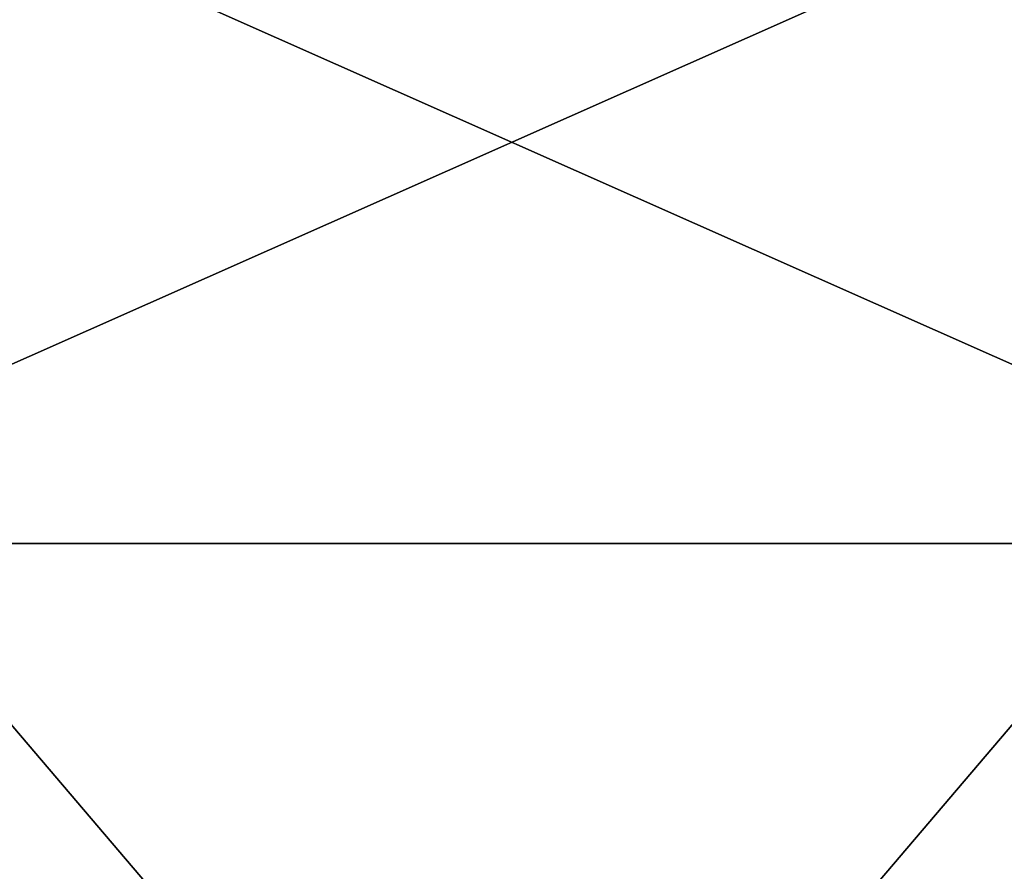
# Model space of a CAD drawing. Header units: millimetres. Extents: x -172 to 190, y 0 to 745.
# Tile 26 of 58: x -54 to 54, y 558 to 652. Entities that reach past the tile are written whole.
import ezdxf

# ---------------------------------------------------------------- set-up
doc = ezdxf.new("R2010")
doc.units = ezdxf.units.MM
doc.header["$LTSCALE"] = 33.374815
for name, color, linetype in [('28', 7, 'CONTINUOUS'), ('7', 7, 'CONTINUOUS'), ('79', 7, 'CONTINUOUS'), ('83', 7, 'CONTINUOUS')]:
    doc.layers.add(name, color=color, linetype=linetype)

msp = doc.modelspace()

# ---------------------------------------------------------------- linework, layer by layer
at = {"layer": '28', "color": 8, "linetype": 'Continuous'}
for points in [[(-148.45, 684, 157.95), (148.45, 684, 157.95), (132.19, 354.29, 146.44), (-148.45, 684, 157.95)], [(-132.19, 354.29, 146.44), (-148.45, 684, 157.95), (132.19, 354.29, 146.44), (-132.19, 354.29, 146.44)]]:
    msp.add_3dface(points, dxfattribs=at)
at = {"layer": '7', "color": 8, "linetype": 'Continuous'}
for points in [[(148.45, 684, -157.95), (-148.45, 684, -157.95), (-132.19, 354.29, -146.44), (148.45, 684, -157.95)], [(148.45, 684, -157.95), (-132.19, 354.29, -146.44), (132.19, 354.29, -146.44), (148.45, 684, -157.95)]]:
    msp.add_3dface(points, dxfattribs=at)
at = {"layer": '79', "color": 8, "linetype": 'Continuous'}
for points in [[(-111.63, 6.95, 136.51), (146.25, 681.8, 160.08), (100.75, 594, 157.01), (-111.63, 6.95, 136.51)], [(146.25, 681.8, 160.08), (-111.63, 6.95, 136.51), (111.63, 6.95, 136.51), (146.25, 681.8, 160.08)], [(98.48, 681.8, 160.08), (-98.48, 681.8, 160.08), (-99.25, 594, 157.01), (98.48, 681.8, 160.08)], [(98.48, 681.8, 160.08), (-99.25, 594, 157.01), (99.25, 594, 157.01), (98.48, 681.8, 160.08)], [(-99.25, 594, 157.01), (-111.63, 6.95, 136.51), (99.25, 594, 157.01), (-99.25, 594, 157.01)], [(99.25, 594, 157.01), (-111.63, 6.95, 136.51), (100.75, 594, 157.01), (99.25, 594, 157.01)]]:
    msp.add_3dface(points, dxfattribs=at)
at = {"layer": '83', "color": 8, "linetype": 'Continuous'}
for points in [[(-146.25, 681.8, -160.08), (111.63, 6.95, -136.51), (-111.63, 6.95, -136.51), (-146.25, 681.8, -160.08)], [(111.63, 6.95, -136.51), (-146.25, 681.8, -160.08), (-100.75, 594, -157.01), (111.63, 6.95, -136.51)], [(-99.25, 594, -157.01), (-98.48, 681.8, -160.08), (99.25, 594, -157.01), (-99.25, 594, -157.01)], [(-98.48, 681.8, -160.08), (98.48, 681.8, -160.08), (99.25, 594, -157.01), (-98.48, 681.8, -160.08)], [(-99.25, 594, -157.01), (111.63, 6.95, -136.51), (-100.75, 594, -157.01), (-99.25, 594, -157.01)], [(111.63, 6.95, -136.51), (-99.25, 594, -157.01), (99.25, 594, -157.01), (111.63, 6.95, -136.51)]]:
    msp.add_3dface(points, dxfattribs=at)

doc.saveas('drawing.dxf')
